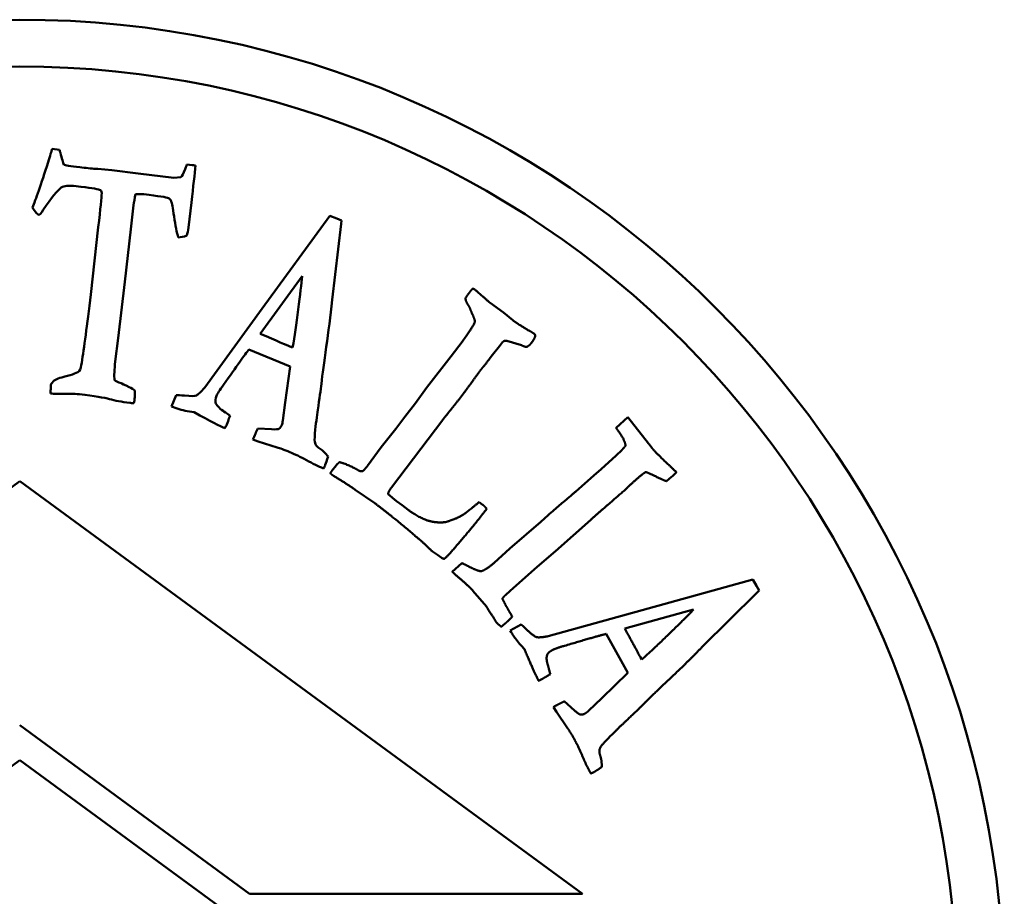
# Model space of a CAD drawing. Header units: millimetres. Extents: x 1466 to 4082, y 1234 to 2736.
# Tile 4 of 7: x 2241 to 2262, y 1476 to 1495. Entities that reach past the tile are written whole.
import ezdxf

# ---------------------------------------------------------------- set-up
doc = ezdxf.new("R2010")
doc.units = ezdxf.units.MM
doc.layers.add('Visibile (ISO)', color=7, linetype='Continuous', lineweight=50)

msp = doc.modelspace()

# ---------------------------------------------------------------- linework, layer by layer
at = {"layer": 'Visibile (ISO)'}
for p, q in [((2241.824, 1492.097), (2241.978, 1492.079)), ((2242.75, 1491.669), (2242.798, 1491.672)), ((2242.798, 1491.672), (2243.098, 1491.641)), ((2243.098, 1491.641), (2243.654, 1491.57)), ((2244.697, 1491.762), (2244.809, 1491.753)), ((2243.654, 1491.57), (2244.416, 1491.478)), ((2244.416, 1491.478), (2244.565, 1491.491)), ((2243.56, 1490.895), (2243.503, 1490.385)), ((2244.791, 1490.952), (2244.727, 1490.417)), ((2246.303, 1488.691), (2247.748, 1490.671)), ((2247.748, 1490.671), (2247.892, 1490.613)), ((2247.892, 1490.613), (2247.996, 1490.57)), ((2242.646, 1488.99), (2242.805, 1490.43)), ((2243.503, 1490.385), (2243.369, 1489.264)), ((2247.99, 1490.498), (2247.793, 1488.875)), ((2247.996, 1490.57), (2247.99, 1490.498)), ((2247.153, 1489.383), (2246.261, 1488.155)), ((2243.369, 1489.264), (2243.233, 1488.06)), ((2251.161, 1488.815), (2251.446, 1488.606)), ((2245.076, 1487.008), (2246.303, 1488.691)), ((2251.446, 1488.606), (2251.651, 1488.441)), ((2243.233, 1488.06), (2243.169, 1487.564)), ((2246.891, 1487.884), (2246.952, 1487.863)), ((2250.331, 1487.676), (2250.567, 1487.983)), ((2250.567, 1487.983), (2250.598, 1488.024)), ((2251.365, 1487.889), (2251.213, 1487.702)), ((2251.43, 1487.975), (2251.365, 1487.889)), ((2251.834, 1487.909), (2251.522, 1488.004)), ((2246.896, 1487.453), (2246.016, 1487.817)), ((2249.81, 1486.999), (2250.331, 1487.676)), ((2251.213, 1487.702), (2251.146, 1487.612)), ((2246.793, 1486.685), (2246.896, 1487.453)), ((2241.791, 1486.966), (2241.797, 1487.056)), ((2241.797, 1487.056), (2241.801, 1487.086)), ((2244.367, 1486.604), (2244.47, 1486.846)), ((2249.573, 1486.676), (2249.81, 1486.999)), ((2244.407, 1486.588), (2244.367, 1486.604)), ((2246.743, 1486.301), (2246.793, 1486.685)), ((2249.344, 1486.379), (2249.573, 1486.676)), ((2244.852, 1486.481), (2244.75, 1486.494)), ((2250.158, 1486.322), (2249.057, 1484.874)), ((2249.152, 1486.124), (2249.344, 1486.379)), ((2253.851, 1486.151), (2254.099, 1486.377)), ((2254.099, 1486.377), (2254.538, 1485.816)), ((2246.21, 1486.136), (2246.5, 1486.116)), ((2248.841, 1485.733), (2249.152, 1486.124)), ((2246.218, 1485.858), (2246.103, 1485.896)), ((2246.622, 1485.731), (2246.218, 1485.858)), ((2248.549, 1485.337), (2248.841, 1485.733)), ((2253.531, 1485.264), (2253.851, 1485.559)), ((2253.851, 1485.559), (2253.971, 1485.671)), ((2247.822, 1485.124), (2247.791, 1485.147)), ((2252.992, 1484.793), (2253.373, 1485.13)), ((2253.373, 1485.13), (2253.531, 1485.264)), ((2255.142, 1485.199), (2255.051, 1485.119)), ((2229.136, 1476.213), (2241.135, 1485.012)), ((2241.135, 1485.012), (2253.135, 1476.213)), ((2248.701, 1484.543), (2248.285, 1484.829)), ((2248.991, 1484.735), (2249.169, 1484.585)), ((2249.169, 1484.585), (2249.289, 1484.5)), ((2249.289, 1484.5), (2249.414, 1484.401)), ((2250.929, 1484.565), (2250.995, 1484.516)), ((2251.091, 1484.422), (2251.029, 1484.339)), ((2251.586, 1483.572), (2252.247, 1484.146)), ((2252.247, 1484.146), (2252.399, 1484.286)), ((2253.309, 1484.187), (2252.556, 1483.516)), ((2250.042, 1483.437), (2249.936, 1483.511)), ((2251.249, 1483.269), (2251.586, 1483.572)), ((2252.556, 1483.516), (2252.166, 1483.183)), ((2250.118, 1483.38), (2250.042, 1483.437)), ((2250.352, 1483.08), (2250.559, 1483.263)), ((2252.166, 1483.183), (2251.594, 1482.671)), ((2254.407, 1482.26), (2256.77, 1482.912)), ((2256.77, 1482.912), (2256.846, 1482.777)), ((2251.083, 1482.339), (2250.798, 1482.674)), ((2251.594, 1482.671), (2251.488, 1482.577)), ((2256.852, 1482.627), (2255.688, 1481.477)), ((2256.846, 1482.777), (2256.901, 1482.679)), ((2256.901, 1482.679), (2256.852, 1482.627)), ((2252.4, 1481.704), (2254.407, 1482.26)), ((2254.04, 1481.865), (2255.503, 1482.273)), ((2251.593, 1481.828), (2251.824, 1481.953)), ((2251.614, 1481.791), (2251.593, 1481.828)), ((2254.102, 1480.921), (2253.639, 1481.753)), ((2251.896, 1481.43), (2251.825, 1481.504)), ((2254.401, 1481.207), (2254.365, 1481.262)), ((2253.544, 1480.384), (2254.102, 1480.921)), ((2252.746, 1480.316), (2252.96, 1480.12)), ((2253.265, 1480.113), (2253.544, 1480.384)), ((2252.579, 1480.093), (2252.513, 1480.194)), ((2252.817, 1479.742), (2252.579, 1480.093)), ((2246.028, 1476.212), (2241.13, 1479.804)), ((2229.135, 1470.26), (2241.135, 1479.06)), ((2241.135, 1479.06), (2253.135, 1470.259)), ((2253.135, 1476.213), (2246.028, 1476.212))]:
    msp.add_line(p, q, dxfattribs=at)
for radius in [21, 20]:
    msp.add_circle((2241.13, 1473.852), radius, dxfattribs=at)
for points, degree in [([(2241.734, 1491.813), (2241.777, 1491.953), (2241.807, 1492.047), (2241.824, 1492.097)], 3), ([(2241.978, 1492.079), (2241.986, 1492.049), (2241.993, 1492.028), (2241.997, 1492.016)], 3), ([(2241.997, 1492.016), (2242.028, 1491.888), (2242.054, 1491.802), (2242.075, 1491.759)], 3), ([(2241.401, 1490.85), (2241.473, 1491.009), (2241.583, 1491.33), (2241.734, 1491.813)], 3), ([(2242.075, 1491.759), (2242.094, 1491.748), (2242.206, 1491.73), (2242.411, 1491.706)], 3), ([(2242.411, 1491.706), (2242.537, 1491.691), (2242.65, 1491.679), (2242.75, 1491.669)], 3), ([(2244.565, 1491.491), (2244.59, 1491.511), (2244.622, 1491.569), (2244.66, 1491.666)], 3), ([(2244.66, 1491.666), (2244.668, 1491.691), (2244.681, 1491.723), (2244.697, 1491.762)], 3), ([(2244.881, 1491.74), (2244.863, 1491.565), (2244.833, 1491.302), (2244.791, 1490.952)], 3), ([(2244.809, 1491.753), (2244.823, 1491.751), (2244.847, 1491.746), (2244.881, 1491.74)], 3), ([(2242.016, 1491.271), (2241.937, 1491.217), (2241.81, 1491.059), (2241.634, 1490.796)], 3), ([(2242.337, 1491.302), (2242.18, 1491.321), (2242.073, 1491.311), (2242.016, 1491.271)], 3), ([(2242.831, 1491.226), (2242.784, 1491.243), (2242.619, 1491.268), (2242.337, 1491.302)], 3), ([(2242.805, 1490.43), (2242.852, 1490.824), (2242.877, 1491.064), (2242.879, 1491.15)], 3), ([(2243.602, 1491.133), (2243.581, 1491.037), (2243.567, 1490.958), (2243.56, 1490.895)], 3), ([(2243.779, 1491.129), (2243.733, 1491.135), (2243.674, 1491.136), (2243.602, 1491.133)], 3), ([(2244.303, 1491.049), (2244.265, 1491.065), (2244.09, 1491.092), (2243.779, 1491.129)], 3), ([(2244.364, 1490.977), (2244.348, 1491.01), (2244.328, 1491.035), (2244.303, 1491.049)], 3), ([(2241.529, 1490.687), (2241.462, 1490.756), (2241.42, 1490.81), (2241.401, 1490.85)], 3), ([(2241.634, 1490.796), (2241.584, 1490.721), (2241.549, 1490.685), (2241.529, 1490.687)], 3), ([(2244.727, 1490.417), (2244.719, 1490.351), (2244.708, 1490.294), (2244.693, 1490.247)], 3), ([(2244.693, 1490.247), (2244.624, 1490.223), (2244.563, 1490.21), (2244.511, 1490.208)], 3), ([(2242.454, 1487.537), (2242.502, 1487.841), (2242.566, 1488.326), (2242.646, 1488.99)], 3), ([(2250.639, 1488.917), (2250.695, 1488.998), (2250.726, 1489.04)], 2), ([(2250.686, 1488.779), (2250.638, 1488.858), (2250.639, 1488.917)], 2), ([(2250.726, 1489.04), (2250.744, 1489.064), (2250.787, 1489.113)], 2), ([(2250.787, 1489.113), (2250.814, 1489.114), (2250.835, 1489.098)], 2), ([(2250.835, 1489.098), (2250.88, 1489.064), (2251.161, 1488.815)], 2), ([(2250.744, 1488.67), (2250.72, 1488.737), (2250.686, 1488.779)], 2), ([(2250.598, 1488.024), (2250.828, 1488.358), (2250.847, 1488.441), (2250.786, 1488.568)], 2), ([(2250.786, 1488.568), (2250.779, 1488.579), (2250.744, 1488.67)], 2), ([(2251.651, 1488.441), (2251.789, 1488.337), (2252.023, 1488.204)], 2), ([(2246.261, 1488.155), (2246.617, 1488), (2246.827, 1487.91), (2246.891, 1487.884)], 3), ([(2252.023, 1488.204), (2252.09, 1488.164), (2252.1, 1488.156)], 2), ([(2252.124, 1488.101), (2252.115, 1488.054), (2252.05, 1487.967)], 2), ([(2252.1, 1488.156), (2252.131, 1488.133), (2252.124, 1488.101)], 2), ([(2251.469, 1488.006), (2251.447, 1487.99), (2251.43, 1487.975)], 2), ([(2251.522, 1488.004), (2251.506, 1488.005), (2251.469, 1488.006)], 2), ([(2251.949, 1487.876), (2251.92, 1487.866), (2251.834, 1487.909)], 2), ([(2252.05, 1487.967), (2251.998, 1487.899), (2251.949, 1487.876)], 2), ([(2246.016, 1487.817), (2245.937, 1487.715), (2245.758, 1487.464), (2245.476, 1487.064)], 3), ([(2242.402, 1487.353), (2242.424, 1487.399), (2242.442, 1487.461), (2242.454, 1487.537)], 3), ([(2243.169, 1487.564), (2243.148, 1487.39), (2243.143, 1487.258), (2243.152, 1487.167)], 3), ([(2251.016, 1487.446), (2250.984, 1487.411), (2250.952, 1487.369)], 2), ([(2251.146, 1487.612), (2251.136, 1487.598), (2251.016, 1487.446)], 2), ([(2242.026, 1487.224), (2242.205, 1487.266), (2242.33, 1487.309), (2242.402, 1487.353)], 3), ([(2250.952, 1487.369), (2250.916, 1487.321), (2250.831, 1487.202)], 2), ([(2241.801, 1487.086), (2241.847, 1487.156), (2241.922, 1487.202), (2242.026, 1487.224)], 3), ([(2243.152, 1487.167), (2243.176, 1487.147), (2243.222, 1487.124), (2243.291, 1487.098)], 3), ([(2243.291, 1487.098), (2243.305, 1487.094), (2243.364, 1487.066), (2243.468, 1487.016)], 3), ([(2245.476, 1487.064), (2245.397, 1486.954), (2245.348, 1486.876), (2245.33, 1486.83)], 3), ([(2247.565, 1487.083), (2247.548, 1486.959), (2247.523, 1486.775), (2247.489, 1486.532)], 3), ([(2250.831, 1487.202), (2250.698, 1487.016), (2250.594, 1486.879)], 2), ([(2241.785, 1486.88), (2241.786, 1486.917), (2241.788, 1486.946), (2241.791, 1486.966)], 3), ([(2241.971, 1486.875), (2241.875, 1486.875), (2241.813, 1486.876), (2241.785, 1486.88)], 3), ([(2242.408, 1486.866), (2242.36, 1486.871), (2242.214, 1486.874), (2241.971, 1486.875)], 3), ([(2243.468, 1487.016), (2243.515, 1486.993), (2243.555, 1486.968), (2243.589, 1486.941)], 3), ([(2243.589, 1486.941), (2243.587, 1486.849), (2243.585, 1486.793), (2243.582, 1486.773)], 3), ([(2244.47, 1486.846), (2244.505, 1486.847), (2244.564, 1486.843), (2244.647, 1486.834)], 3), ([(2245.33, 1486.83), (2245.305, 1486.769), (2245.298, 1486.721), (2245.308, 1486.686)], 3), ([(2250.594, 1486.879), (2250.472, 1486.717), (2250.312, 1486.519)], 2), ([(2243.562, 1486.675), (2243.527, 1486.676), (2243.499, 1486.678), (2243.476, 1486.681)], 3), ([(2243.582, 1486.773), (2243.58, 1486.75), (2243.573, 1486.717), (2243.562, 1486.675)], 3), ([(2245.308, 1486.686), (2245.325, 1486.629), (2245.379, 1486.571), (2245.47, 1486.513)], 3), ([(2244.75, 1486.494), (2244.625, 1486.514), (2244.511, 1486.545), (2244.407, 1486.588)], 3), ([(2245.508, 1486.139), (2245.413, 1486.178), (2245.194, 1486.292), (2244.852, 1486.481)], 3), ([(2245.47, 1486.513), (2245.484, 1486.501), (2245.533, 1486.465), (2245.617, 1486.406)], 3), ([(2245.617, 1486.406), (2245.584, 1486.317), (2245.561, 1486.255), (2245.547, 1486.221)], 3), ([(2247.489, 1486.532), (2247.467, 1486.401), (2247.446, 1486.233), (2247.427, 1486.026)], 3), ([(2250.312, 1486.519), (2250.252, 1486.446), (2250.158, 1486.322)], 2), ([(2245.547, 1486.221), (2245.536, 1486.194), (2245.523, 1486.167), (2245.508, 1486.139)], 3), ([(2246.659, 1486.13), (2246.685, 1486.147), (2246.704, 1486.172), (2246.718, 1486.204)], 3), ([(2246.718, 1486.204), (2246.729, 1486.233), (2246.738, 1486.265), (2246.743, 1486.301)], 3), ([(2246.103, 1485.896), (2246.138, 1485.981), (2246.174, 1486.061), (2246.21, 1486.136)], 3), ([(2246.5, 1486.116), (2246.589, 1486.114), (2246.642, 1486.118), (2246.659, 1486.13)], 3), ([(2247.427, 1486.026), (2247.419, 1485.915), (2247.419, 1485.848), (2247.429, 1485.825)], 3), ([(2253.898, 1486.078), (2253.867, 1486.12), (2253.851, 1486.151)], 2), ([(2254.053, 1485.766), (2254.039, 1485.892), (2253.898, 1486.078)], 2), ([(2253.971, 1485.671), (2253.997, 1485.7), (2254.053, 1485.766)], 2), ([(2254.538, 1485.816), (2254.618, 1485.713), (2254.64, 1485.688)], 2), ([(2246.889, 1485.631), (2246.769, 1485.68), (2246.68, 1485.713), (2246.622, 1485.731)], 3), ([(2254.64, 1485.688), (2254.738, 1485.578), (2254.974, 1485.356)], 2), ([(2247.648, 1485.359), (2247.641, 1485.34), (2247.629, 1485.314), (2247.612, 1485.281)], 3), ([(2247.706, 1485.535), (2247.683, 1485.455), (2247.663, 1485.396), (2247.648, 1485.359)], 3), ([(2247.796, 1485.241), (2247.892, 1485.368), (2247.95, 1485.416)], 2), ([(2247.95, 1485.416), (2248.033, 1485.397), (2248.295, 1485.28), (2248.316, 1485.265)], 2), ([(2254.974, 1485.356), (2255.107, 1485.232), (2255.142, 1485.199)], 2), ([(2247.755, 1485.179), (2247.778, 1485.216), (2247.796, 1485.241)], 2), ([(2247.791, 1485.147), (2247.78, 1485.155), (2247.755, 1485.179)], 2), ([(2248.316, 1485.265), (2248.392, 1485.208), (2248.448, 1485.225)], 2), ([(2248.448, 1485.225), (2248.513, 1485.289), (2248.549, 1485.337)], 2), ([(2254.48, 1485.206), (2254.397, 1485.15), (2254.258, 1485.027)], 2), ([(2254.923, 1485.011), (2254.815, 1485.048), (2254.576, 1485.176), (2254.48, 1485.206)], 2), ([(2248.285, 1484.829), (2248.043, 1484.995), (2247.822, 1485.124)], 2), ([(2254.258, 1485.027), (2254.132, 1484.916), (2254.06, 1484.841)], 2), ([(2255.051, 1485.119), (2255.003, 1485.076), (2254.923, 1485.011)], 2), ([(2249.057, 1484.874), (2248.988, 1484.781), (2248.991, 1484.735)], 2), ([(2252.399, 1484.286), (2252.972, 1484.776), (2252.992, 1484.793)], 2), ([(2254.06, 1484.841), (2253.57, 1484.419), (2253.309, 1484.187)], 2), ([(2249.717, 1483.714), (2249.681, 1483.746), (2249.028, 1484.297), (2248.701, 1484.543)], 2), ([(2250.308, 1484.17), (2250.447, 1484.211), (2250.688, 1484.359), (2250.929, 1484.565)], 2), ([(2250.995, 1484.516), (2251.043, 1484.48), (2251.091, 1484.422)], 2), ([(2249.414, 1484.401), (2249.734, 1484.16), (2250.002, 1484.136)], 2), ([(2251.029, 1484.339), (2250.863, 1484.119), (2250.416, 1483.597)], 2), ([(2250.002, 1484.136), (2250.202, 1484.115), (2250.308, 1484.17)], 2), ([(2249.936, 1483.511), (2249.919, 1483.524), (2249.717, 1483.714)], 2), ([(2250.416, 1483.597), (2250.237, 1483.387), (2250.183, 1483.352)], 2), ([(2250.183, 1483.352), (2250.128, 1483.372), (2250.118, 1483.38)], 2), ([(2250.559, 1483.263), (2250.613, 1483.241), (2250.719, 1483.186)], 2), ([(2250.973, 1483.088), (2251.094, 1483.132), (2251.249, 1483.269)], 2), ([(2250.514, 1482.936), (2250.39, 1483.044), (2250.352, 1483.08)], 2), ([(2250.719, 1483.186), (2250.873, 1483.103), (2250.973, 1483.088)], 2), ([(2250.798, 1482.674), (2250.709, 1482.774), (2250.514, 1482.936)], 2), ([(2251.488, 1482.577), (2251.465, 1482.557), (2251.426, 1482.51)], 2), ([(2251.426, 1482.51), (2251.49, 1482.366), (2251.557, 1482.258)], 2), ([(2251.264, 1482.056), (2251.241, 1482.088), (2251.083, 1482.339)], 2), ([(2251.557, 1482.258), (2251.568, 1482.239), (2251.637, 1482.122)], 2), ([(2255.503, 1482.273), (2255.332, 1482.093), (2254.659, 1481.442), (2254.401, 1481.207)], 2), ([(2251.297, 1481.999), (2251.283, 1482.015), (2251.264, 1482.056)], 2), ([(2251.363, 1481.937), (2251.303, 1481.993), (2251.297, 1481.999)], 2), ([(2251.498, 1481.987), (2251.465, 1481.958), (2251.398, 1481.904)], 2), ([(2251.637, 1482.122), (2251.556, 1482.038), (2251.498, 1481.987)], 2), ([(2251.398, 1481.904), (2251.378, 1481.927), (2251.363, 1481.937)], 2), ([(2251.825, 1481.504), (2251.697, 1481.644), (2251.614, 1481.791)], 2), ([(2251.824, 1481.953), (2251.866, 1481.923), (2251.956, 1481.834)], 2), ([(2251.956, 1481.834), (2252.097, 1481.697), (2252.216, 1481.67), (2252.4, 1481.704)], 2), ([(2254.365, 1481.262), (2254.314, 1481.352), (2254.04, 1481.865)], 2), ([(2253.639, 1481.753), (2253.452, 1481.707), (2252.748, 1481.499)], 2), ([(2252.198, 1480.754), (2252.122, 1480.889), (2251.896, 1481.43)], 2), ([(2252.488, 1481.407), (2252.402, 1481.358), (2252.381, 1481.307)], 2), ([(2252.748, 1481.499), (2252.552, 1481.443), (2252.488, 1481.407)], 2), ([(2255.688, 1481.477), (2255.324, 1481.104), (2254.612, 1480.436), (2254.395, 1480.215)], 2), ([(2252.381, 1481.307), (2252.348, 1481.225), (2252.4, 1481.071)], 2), ([(2252.4, 1481.071), (2252.405, 1481.044), (2252.449, 1480.896)], 2), ([(2252.279, 1480.795), (2252.241, 1480.773), (2252.198, 1480.754)], 2), ([(2252.449, 1480.896), (2252.328, 1480.822), (2252.279, 1480.795)], 2), ([(2252.513, 1480.194), (2252.633, 1480.262), (2252.746, 1480.316)], 2), ([(2252.96, 1480.12), (2253.063, 1480.034), (2253.094, 1480.032)], 2), ([(2253.185, 1480.054), (2253.227, 1480.077), (2253.265, 1480.113)], 2), ([(2254.395, 1480.215), (2254.261, 1480.085), (2253.993, 1479.831)], 2), ([(2253.094, 1480.032), (2253.14, 1480.028), (2253.185, 1480.054)], 2), ([(2252.964, 1479.498), (2252.869, 1479.668), (2252.817, 1479.742)], 2), ([(2253.993, 1479.831), (2253.846, 1479.698), (2253.631, 1479.473)], 2), ([(2253.312, 1478.774), (2253.223, 1478.932), (2253.05, 1479.344), (2252.964, 1479.498)], 2), ([(2253.631, 1479.473), (2253.517, 1479.35), (2253.507, 1479.315)], 2), ([(2253.507, 1479.315), (2253.48, 1479.25), (2253.547, 1479.05), (2253.544, 1478.915)], 2), ([(2253.544, 1478.915), (2253.442, 1478.843), (2253.389, 1478.813)], 2), ([(2253.389, 1478.813), (2253.363, 1478.798), (2253.312, 1478.774)], 2)]:
    msp.add_open_spline(points, degree=degree, dxfattribs=at)
for points, knots in [([(2242.879, 1491.15), (2242.876, 1491.174), (2242.871, 1491.192), (2242.86, 1491.216), (2242.848, 1491.224), (2242.831, 1491.226)], [0, 0, 0, 0, 0.004894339, 0.004894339, 0.009788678, 0.009788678, 0.009788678, 0.009788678]), ([(2244.511, 1490.208), (2244.48, 1490.313), (2244.451, 1490.461), (2244.395, 1490.844), (2244.376, 1490.952), (2244.364, 1490.977)], [0, 0, 0, 0, 0.0858676, 0.0858676, 0.1717353, 0.1717353, 0.1717353, 0.1717353]), ([(2246.952, 1487.863), (2246.99, 1488.093), (2247.029, 1488.362), (2247.111, 1488.981), (2247.138, 1489.218), (2247.153, 1489.383)], [0, 0, 0, 0, 0.0702517, 0.0702517, 0.1405034, 0.1405034, 0.1405034, 0.1405034]), ([(2247.793, 1488.875), (2247.758, 1488.529), (2247.716, 1488.196), (2247.621, 1487.552), (2247.586, 1487.288), (2247.565, 1487.083)], [0, 0, 0, 0, 0.2531205, 0.2531205, 0.506241, 0.506241, 0.506241, 0.506241]), ([(2243.476, 1486.681), (2243.305, 1486.702), (2243.162, 1486.728), (2242.932, 1486.793), (2242.719, 1486.828), (2242.408, 1486.866)], [0, 0, 0, 0, 0.04402225, 0.04402225, 0.08804451, 0.08804451, 0.08804451, 0.08804451]), ([(2244.647, 1486.834), (2244.778, 1486.821), (2244.862, 1486.823), (2244.936, 1486.859), (2244.995, 1486.914), (2245.076, 1487.008)], [0, 0, 0, 0, 0.0551615, 0.0551615, 0.1103231, 0.1103231, 0.1103231, 0.1103231]), ([(2247.429, 1485.825), (2247.441, 1485.78), (2247.477, 1485.738), (2247.595, 1485.662), (2247.652, 1485.607), (2247.706, 1485.535)], [0, 0, 0, 0, 0.0202581, 0.0202581, 0.04051621, 0.04051621, 0.04051621, 0.04051621]), ([(2247.612, 1485.281), (2247.5, 1485.326), (2247.379, 1485.385), (2247.118, 1485.529), (2246.998, 1485.587), (2246.889, 1485.631)], [0, 0, 0, 0, 0.1071392, 0.1071392, 0.2142785, 0.2142785, 0.2142785, 0.2142785])]:
    msp.add_open_spline(points, degree=3, knots=knots, dxfattribs=at)

doc.saveas('drawing.dxf')
